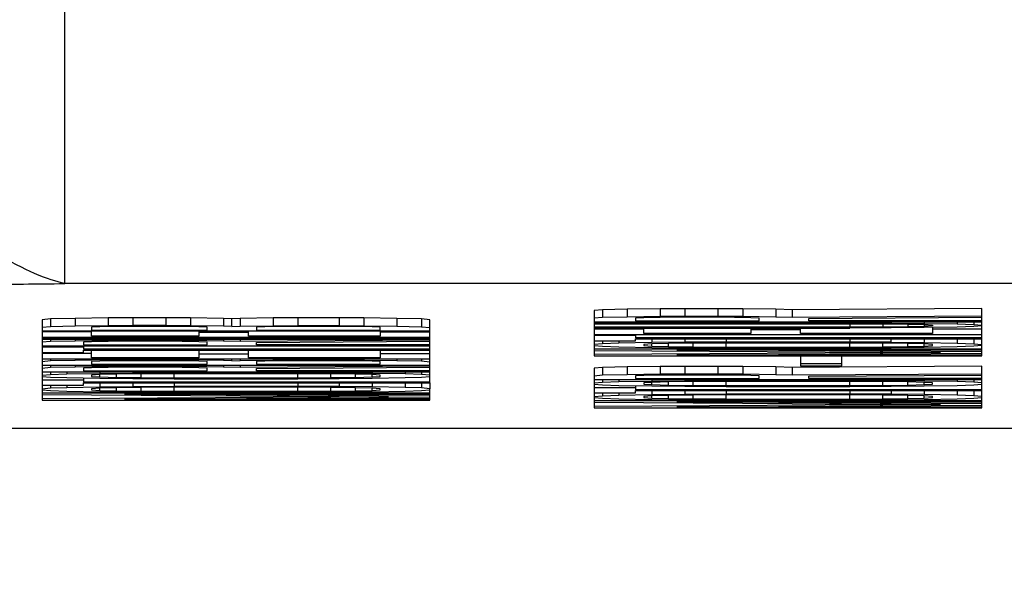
# Model space of a CAD drawing. Header units: inches. Extents: x 170 to 312, y 215 to 248.
# Tile 64 of 256: x 202.0899 to 202.1134, y 224.0192 to 224.0323. Entities that reach past the tile are written whole.
import ezdxf
from ezdxf import colors
from ezdxf.entities.mleader import LeaderData, LeaderLine
from ezdxf.math import Vec2, Vec3

# ---------------------------------------------------------------- set-up
doc = ezdxf.new("R2010")
doc.units = ezdxf.units.IN
doc.header["$LTSCALE"] = 0.25
doc.header["$MEASUREMENT"] = 0
doc.layers.add('ANNOTATIONS', color=1, linetype='Continuous')
doc.layers.add('MOTOR LH', color=7, linetype='Continuous')
doc.styles.add('ARIAL', font='arial.ttf', dxfattribs={"height": 0.09375})

msp = doc.modelspace()

# ---------------------------------------------------------------- linework, layer by layer
at = {"layer": 'MOTOR LH'}
for p, q in [((202.120125, 224.026035), (202.091016, 224.026035)), ((202.103811, 224.02541), (202.103614, 224.025393)), ((202.103614, 224.025393), (202.103614, 224.024314)), ((202.1044, 224.025424), (202.103811, 224.02541)), ((202.103811, 224.02541), (202.103811, 224.025225)), ((202.105185, 224.025434), (202.1044, 224.025424)), ((202.1044, 224.025424), (202.1044, 224.025239)), ((202.105774, 224.025437), (202.105185, 224.025434)), ((202.105185, 224.025434), (202.105185, 224.025249)), ((202.106559, 224.025437), (202.105774, 224.025437)), ((202.105774, 224.025437), (202.105774, 224.025253)), ((202.107148, 224.025434), (202.106559, 224.025437)), ((202.106559, 224.025437), (202.106559, 224.025253)), ((202.107934, 224.025424), (202.107148, 224.025434)), ((202.107148, 224.025434), (202.107148, 224.025249)), ((202.108326, 224.02541), (202.107934, 224.025424)), ((202.107934, 224.025424), (202.107934, 224.025239)), ((202.112842, 224.02544), (202.108326, 224.02541)), ((202.108326, 224.02541), (202.108326, 224.025225)), ((202.112842, 224.024313), (202.112842, 224.02544)), ((202.090671, 224.025194), (202.090475, 224.025176)), ((202.090475, 224.025176), (202.090475, 224.02326)), ((202.09126, 224.025207), (202.090671, 224.025194)), ((202.090671, 224.025194), (202.090671, 224.025009)), ((202.092045, 224.025217), (202.09126, 224.025207)), ((202.09126, 224.025207), (202.09126, 224.025023)), ((202.092634, 224.025221), (202.092045, 224.025217)), ((202.092045, 224.025217), (202.092045, 224.025033)), ((202.09342, 224.025221), (202.092634, 224.025221)), ((202.092634, 224.025221), (202.092634, 224.025037)), ((202.094009, 224.025217), (202.09342, 224.025221)), ((202.09342, 224.025221), (202.09342, 224.025037)), ((202.094794, 224.025207), (202.094009, 224.025217)), ((202.094009, 224.025217), (202.094009, 224.025033)), ((202.09499, 224.0252), (202.094794, 224.025207)), ((202.094794, 224.025207), (202.094794, 224.025023)), ((202.095187, 224.025207), (202.09499, 224.0252)), ((202.09499, 224.025016), (202.09499, 224.0252)), ((202.095972, 224.025217), (202.095187, 224.025207)), ((202.095187, 224.025207), (202.095187, 224.025023)), ((202.096561, 224.025221), (202.095972, 224.025217)), ((202.095972, 224.025217), (202.095972, 224.025033)), ((202.097543, 224.025221), (202.096561, 224.025221)), ((202.096561, 224.025221), (202.096561, 224.025037)), ((202.098132, 224.025217), (202.097543, 224.025221)), ((202.097543, 224.025221), (202.097543, 224.025037)), ((202.098917, 224.025207), (202.098132, 224.025217)), ((202.098132, 224.025217), (202.098132, 224.025033)), ((202.099506, 224.025194), (202.098917, 224.025207)), ((202.098917, 224.025207), (202.098917, 224.025023)), ((202.099702, 224.025176), (202.099506, 224.025194)), ((202.099506, 224.025194), (202.099506, 224.025009)), ((202.099702, 224.02367), (202.099702, 224.025176)), ((202.103811, 224.025225), (202.103614, 224.025209)), ((202.103614, 224.025126), (202.112842, 224.025126)), ((202.109701, 224.025099), (202.103614, 224.025099)), ((202.103614, 224.025079), (202.109701, 224.025078)), ((202.1044, 224.025239), (202.103811, 224.025225)), ((202.105185, 224.025249), (202.1044, 224.025239)), ((202.104792, 224.025222), (202.104596, 224.025212)), ((202.104596, 224.025212), (202.104596, 224.025147)), ((202.104596, 224.025147), (202.107541, 224.025147)), ((202.105185, 224.025229), (202.104792, 224.025222)), ((202.105774, 224.025253), (202.105185, 224.025249)), ((202.105774, 224.025232), (202.105185, 224.025229)), ((202.106559, 224.025253), (202.105774, 224.025253)), ((202.106363, 224.025232), (202.105774, 224.025232)), ((202.106952, 224.025229), (202.106363, 224.025232)), ((202.107148, 224.025249), (202.106559, 224.025253)), ((202.107345, 224.025222), (202.106952, 224.025229)), ((202.107934, 224.025239), (202.107148, 224.025249)), ((202.107541, 224.025212), (202.107345, 224.025222)), ((202.107541, 224.025147), (202.107541, 224.025212)), ((202.108326, 224.025225), (202.107934, 224.025239)), ((202.112842, 224.025256), (202.108326, 224.025225)), ((202.108719, 224.025205), (202.112842, 224.025232)), ((202.108719, 224.025147), (202.108719, 224.025205)), ((202.112842, 224.025147), (202.108719, 224.025147)), ((202.109701, 224.025099), (202.109701, 224.025126)), ((202.109701, 224.025099), (202.110682, 224.025095)), ((202.109701, 224.025078), (202.110486, 224.025075)), ((202.109701, 224.025078), (202.109701, 224.024996)), ((202.110486, 224.025075), (202.111075, 224.025068)), ((202.110486, 224.025075), (202.110486, 224.025)), ((202.110682, 224.025126), (202.110682, 224.025095)), ((202.110682, 224.025095), (202.111468, 224.025089)), ((202.111075, 224.025068), (202.111468, 224.025058)), ((202.111075, 224.025068), (202.111075, 224.025007)), ((202.111468, 224.025126), (202.111468, 224.025089)), ((202.111468, 224.025089), (202.112253, 224.025075)), ((202.111468, 224.025058), (202.111664, 224.025044)), ((202.111468, 224.025058), (202.111468, 224.025017)), ((202.112253, 224.025126), (202.112253, 224.025075)), ((202.112253, 224.025075), (202.112646, 224.025062)), ((202.112646, 224.025126), (202.112646, 224.025062)), ((202.112646, 224.025062), (202.112842, 224.025044)), ((202.090671, 224.025009), (202.090475, 224.024992)), ((202.090475, 224.02491), (202.099702, 224.02491)), ((202.091653, 224.024883), (202.090475, 224.024883)), ((202.09126, 224.025023), (202.090671, 224.025009)), ((202.092045, 224.025033), (202.09126, 224.025023)), ((202.091849, 224.025006), (202.091653, 224.024996)), ((202.091653, 224.024996), (202.091653, 224.02493)), ((202.091653, 224.02493), (202.094401, 224.02493)), ((202.091653, 224.02478), (202.091653, 224.02491)), ((202.092242, 224.025012), (202.091849, 224.025006)), ((202.092634, 224.025037), (202.092045, 224.025033)), ((202.092831, 224.025016), (202.092242, 224.025012)), ((202.09342, 224.025037), (202.092634, 224.025037)), ((202.093223, 224.025016), (202.092831, 224.025016)), ((202.093812, 224.025012), (202.093223, 224.025016)), ((202.094009, 224.025033), (202.09342, 224.025037)), ((202.094205, 224.025006), (202.093812, 224.025012)), ((202.094794, 224.025023), (202.094009, 224.025033)), ((202.094401, 224.024996), (202.094205, 224.025006)), ((202.094205, 224.02491), (202.094205, 224.02478)), ((202.095383, 224.024869), (202.094205, 224.024869)), ((202.094401, 224.02493), (202.094401, 224.024996)), ((202.09499, 224.025016), (202.094794, 224.025023)), ((202.09499, 224.025016), (202.095187, 224.025023)), ((202.095187, 224.025023), (202.095972, 224.025033)), ((202.095383, 224.02478), (202.095383, 224.02491)), ((202.095776, 224.025006), (202.095579, 224.024996)), ((202.095579, 224.024996), (202.095579, 224.02493)), ((202.095579, 224.02493), (202.098524, 224.02493)), ((202.096168, 224.025012), (202.095776, 224.025006)), ((202.095972, 224.025033), (202.096561, 224.025037)), ((202.096757, 224.025016), (202.096168, 224.025012)), ((202.096561, 224.025037), (202.097543, 224.025037)), ((202.097346, 224.025016), (202.096757, 224.025016)), ((202.097935, 224.025012), (202.097346, 224.025016)), ((202.097543, 224.025037), (202.098132, 224.025033)), ((202.098328, 224.025006), (202.097935, 224.025012)), ((202.098132, 224.025033), (202.098917, 224.025023)), ((202.098524, 224.024995), (202.098328, 224.025006)), ((202.098524, 224.02493), (202.098524, 224.024995)), ((202.098524, 224.02491), (202.098524, 224.02478)), ((202.098524, 224.024883), (202.099702, 224.024883)), ((202.098917, 224.025023), (202.099506, 224.025009)), ((202.099506, 224.025009), (202.099702, 224.024992)), ((202.109701, 224.024996), (202.103614, 224.024996)), ((202.103614, 224.024976), (202.109701, 224.024976)), ((202.104792, 224.024949), (202.103614, 224.024949)), ((202.103614, 224.024826), (202.112842, 224.024826)), ((202.104596, 224.024826), (202.104596, 224.024744)), ((202.104792, 224.024846), (202.104792, 224.024976)), ((202.107345, 224.024846), (202.104792, 224.024846)), ((202.107345, 224.024976), (202.107345, 224.024846)), ((202.108523, 224.024935), (202.107345, 224.024935)), ((202.108523, 224.024846), (202.108523, 224.024976)), ((202.111664, 224.024846), (202.108523, 224.024846)), ((202.110486, 224.025), (202.109701, 224.024996)), ((202.110682, 224.024979), (202.109701, 224.024976)), ((202.111075, 224.025007), (202.110486, 224.025)), ((202.111468, 224.024986), (202.110682, 224.024979)), ((202.111468, 224.025017), (202.111075, 224.025007)), ((202.111664, 224.025031), (202.111468, 224.025017)), ((202.112253, 224.025), (202.111468, 224.024986)), ((202.111664, 224.025044), (202.111664, 224.025031)), ((202.111664, 224.02499), (202.111664, 224.024846)), ((202.112842, 224.024949), (202.111664, 224.024949)), ((202.112646, 224.025014), (202.112253, 224.025)), ((202.112842, 224.025031), (202.112646, 224.025014)), ((202.090475, 224.02476), (202.099702, 224.02476)), ((202.099702, 224.024732), (202.090475, 224.024732)), ((202.090475, 224.024712), (202.099702, 224.024712)), ((202.090671, 224.024654), (202.090475, 224.024637)), ((202.090671, 224.024712), (202.090671, 224.024654)), ((202.09126, 224.024667), (202.090671, 224.024654)), ((202.09126, 224.024712), (202.09126, 224.024667)), ((202.092045, 224.024678), (202.09126, 224.024667)), ((202.091653, 224.02465), (202.091456, 224.02464)), ((202.091456, 224.02464), (202.091456, 224.024575)), ((202.094205, 224.02478), (202.091653, 224.02478)), ((202.092045, 224.024657), (202.091653, 224.02465)), ((202.092045, 224.024712), (202.092045, 224.024678)), ((202.092634, 224.024681), (202.092045, 224.024678)), ((202.092634, 224.024661), (202.092045, 224.024657)), ((202.092634, 224.024712), (202.092634, 224.024681)), ((202.09342, 224.024681), (202.092634, 224.024681)), ((202.093223, 224.024661), (202.092634, 224.024661)), ((202.093812, 224.024657), (202.093223, 224.024661)), ((202.09342, 224.024712), (202.09342, 224.024681)), ((202.094009, 224.024678), (202.09342, 224.024681)), ((202.094205, 224.02465), (202.093812, 224.024657)), ((202.094009, 224.024712), (202.094009, 224.024678)), ((202.094794, 224.024667), (202.094009, 224.024678)), ((202.094401, 224.02464), (202.094205, 224.02465)), ((202.094401, 224.024575), (202.094401, 224.02464)), ((202.094794, 224.024712), (202.094794, 224.024667)), ((202.095187, 224.024654), (202.094794, 224.024667)), ((202.095187, 224.024712), (202.095187, 224.024654)), ((202.099702, 224.024685), (202.095187, 224.024654)), ((202.098524, 224.02478), (202.095383, 224.02478)), ((202.095579, 224.024633), (202.099702, 224.024661)), ((202.095579, 224.024575), (202.095579, 224.024633)), ((202.104596, 224.024798), (202.103614, 224.024798)), ((202.103614, 224.024669), (202.104596, 224.024669)), ((202.103811, 224.024604), (202.103614, 224.024587)), ((202.103811, 224.024669), (202.103811, 224.024604)), ((202.104203, 224.024617), (202.103811, 224.024604)), ((202.104203, 224.024669), (202.104203, 224.024617)), ((202.104989, 224.024631), (202.104203, 224.024617)), ((202.112842, 224.024744), (202.104596, 224.024744)), ((202.104596, 224.024723), (202.112842, 224.024723)), ((202.104596, 224.024669), (202.104596, 224.024723)), ((202.104989, 224.0246), (202.104792, 224.024587)), ((202.104792, 224.024587), (202.104792, 224.024559)), ((202.104989, 224.024723), (202.104989, 224.024631)), ((202.105774, 224.024638), (202.104989, 224.024631)), ((202.105381, 224.024611), (202.104989, 224.0246)), ((202.104989, 224.024545), (202.104989, 224.0246)), ((202.10597, 224.024617), (202.105381, 224.024611)), ((202.105381, 224.024535), (202.105381, 224.024611)), ((202.105774, 224.024723), (202.105774, 224.024638)), ((202.106756, 224.024641), (202.105774, 224.024638)), ((202.106756, 224.024621), (202.10597, 224.024617)), ((202.10597, 224.024529), (202.10597, 224.024617)), ((202.106756, 224.024723), (202.106756, 224.024641)), ((202.109701, 224.024641), (202.106756, 224.024641)), ((202.109701, 224.024621), (202.106756, 224.024621)), ((202.106756, 224.024525), (202.106756, 224.024621)), ((202.109701, 224.024723), (202.109701, 224.024641)), ((202.110682, 224.024638), (202.109701, 224.024641)), ((202.110486, 224.024617), (202.109701, 224.024621)), ((202.109701, 224.024525), (202.109701, 224.024621)), ((202.111075, 224.024611), (202.110486, 224.024617)), ((202.110486, 224.024529), (202.110486, 224.024617)), ((202.110682, 224.024638), (202.110682, 224.024723)), ((202.110682, 224.024638), (202.111468, 224.024631)), ((202.111468, 224.0246), (202.111075, 224.024611)), ((202.111075, 224.024535), (202.111075, 224.024611)), ((202.111468, 224.024723), (202.111468, 224.024631)), ((202.111468, 224.024631), (202.112253, 224.024617)), ((202.111664, 224.024587), (202.111468, 224.0246)), ((202.111468, 224.024545), (202.111468, 224.0246)), ((202.111664, 224.024559), (202.111664, 224.024587)), ((202.112253, 224.024723), (202.112253, 224.024617)), ((202.112253, 224.024617), (202.112646, 224.024604)), ((202.112646, 224.024723), (202.112646, 224.024604)), ((202.112646, 224.024604), (202.112842, 224.024587)), ((202.090475, 224.024555), (202.099702, 224.024555)), ((202.090475, 224.024527), (202.091456, 224.024527)), ((202.090475, 224.024398), (202.091456, 224.024398)), ((202.091653, 224.02437), (202.090475, 224.02437)), ((202.091456, 224.024575), (202.094401, 224.024575)), ((202.091456, 224.024555), (202.091456, 224.024473)), ((202.099702, 224.024473), (202.091456, 224.024473)), ((202.091456, 224.024452), (202.099702, 224.024452)), ((202.091456, 224.024398), (202.091456, 224.024452)), ((202.091653, 224.024268), (202.091653, 224.024452)), ((202.094205, 224.024452), (202.094205, 224.024268)), ((202.095383, 224.024357), (202.094205, 224.024357)), ((202.095383, 224.024268), (202.095383, 224.024452)), ((202.099702, 224.024575), (202.095579, 224.024575)), ((202.098524, 224.024452), (202.098524, 224.024268)), ((202.098524, 224.02437), (202.099702, 224.02437)), ((202.103614, 224.02456), (202.103811, 224.024542)), ((202.112842, 224.024477), (202.103614, 224.024477)), ((202.103614, 224.024446), (202.11186, 224.024395)), ((202.11186, 224.024395), (202.103614, 224.024344)), ((202.103811, 224.024542), (202.104203, 224.024529)), ((202.104203, 224.024529), (202.104989, 224.024515)), ((202.104792, 224.024559), (202.104989, 224.024545)), ((202.104989, 224.024545), (202.105381, 224.024535)), ((202.104989, 224.024515), (202.105774, 224.024508)), ((202.105381, 224.024535), (202.10597, 224.024529)), ((202.105578, 224.024457), (202.112842, 224.024457)), ((202.112842, 224.024409), (202.105578, 224.024457)), ((202.105578, 224.024334), (202.112842, 224.024382)), ((202.105774, 224.024508), (202.106756, 224.024505)), ((202.10597, 224.024529), (202.106756, 224.024525)), ((202.106756, 224.024525), (202.109701, 224.024525)), ((202.106756, 224.024505), (202.109701, 224.024505)), ((202.109701, 224.024525), (202.110486, 224.024529)), ((202.110682, 224.024508), (202.109701, 224.024505)), ((202.110486, 224.024529), (202.111075, 224.024535)), ((202.111468, 224.024515), (202.110682, 224.024508)), ((202.111075, 224.024535), (202.111468, 224.024545)), ((202.111468, 224.024545), (202.111664, 224.024559)), ((202.112253, 224.024529), (202.111468, 224.024515)), ((202.112646, 224.024542), (202.112253, 224.024529)), ((202.112842, 224.024559), (202.112646, 224.024542)), ((202.090475, 224.024247), (202.099702, 224.024247)), ((202.090671, 224.024193), (202.090475, 224.024175)), ((202.090671, 224.024247), (202.090671, 224.024193)), ((202.09126, 224.024206), (202.090671, 224.024193)), ((202.09126, 224.024247), (202.09126, 224.024206)), ((202.092045, 224.024217), (202.09126, 224.024206)), ((202.094205, 224.024268), (202.091653, 224.024268)), ((202.091849, 224.024189), (202.091653, 224.024179)), ((202.091653, 224.024179), (202.091653, 224.024114)), ((202.091653, 224.024114), (202.094401, 224.024114)), ((202.092242, 224.024196), (202.091849, 224.024189)), ((202.092045, 224.024247), (202.092045, 224.024217)), ((202.092634, 224.02422), (202.092045, 224.024217)), ((202.092831, 224.0242), (202.092242, 224.024196)), ((202.092634, 224.024247), (202.092634, 224.02422)), ((202.09342, 224.02422), (202.092634, 224.02422)), ((202.093223, 224.0242), (202.092831, 224.0242)), ((202.093812, 224.024196), (202.093223, 224.0242)), ((202.09342, 224.024247), (202.09342, 224.02422)), ((202.094009, 224.024217), (202.09342, 224.02422)), ((202.094205, 224.024189), (202.093812, 224.024196)), ((202.094009, 224.024247), (202.094009, 224.024217)), ((202.094794, 224.024206), (202.094009, 224.024217)), ((202.094401, 224.024179), (202.094205, 224.024189)), ((202.094401, 224.024114), (202.094401, 224.024179)), ((202.094794, 224.024247), (202.094794, 224.024206)), ((202.09499, 224.0242), (202.094794, 224.024206)), ((202.09499, 224.0242), (202.09499, 224.024247)), ((202.09499, 224.0242), (202.095187, 224.024206)), ((202.095187, 224.024247), (202.095187, 224.024206)), ((202.095187, 224.024206), (202.095972, 224.024216)), ((202.098524, 224.024268), (202.095383, 224.024268)), ((202.095776, 224.024189), (202.095579, 224.024179)), ((202.095579, 224.024179), (202.095579, 224.024114)), ((202.095579, 224.024114), (202.098524, 224.024114)), ((202.096168, 224.024196), (202.095776, 224.024189)), ((202.095972, 224.024247), (202.095972, 224.024216)), ((202.095972, 224.024216), (202.096561, 224.02422)), ((202.096757, 224.0242), (202.096168, 224.024196)), ((202.096561, 224.024247), (202.096561, 224.02422)), ((202.096561, 224.02422), (202.097543, 224.02422)), ((202.097346, 224.0242), (202.096757, 224.0242)), ((202.097935, 224.024196), (202.097346, 224.0242)), ((202.097543, 224.024247), (202.097543, 224.02422)), ((202.097543, 224.02422), (202.098132, 224.024216)), ((202.098328, 224.024189), (202.097935, 224.024196)), ((202.098132, 224.024247), (202.098132, 224.024216)), ((202.098132, 224.024216), (202.098917, 224.024206)), ((202.098524, 224.024179), (202.098328, 224.024189)), ((202.098524, 224.024114), (202.098524, 224.024179)), ((202.098917, 224.024247), (202.098917, 224.024206)), ((202.098917, 224.024206), (202.099506, 224.024193)), ((202.099506, 224.024247), (202.099506, 224.024193)), ((202.099506, 224.024193), (202.099702, 224.024175)), ((202.103614, 224.024314), (202.112842, 224.024313)), ((202.112842, 224.024334), (202.105578, 224.024334)), ((202.109504, 224.024307), (202.108523, 224.024307)), ((202.108523, 224.024307), (202.108523, 224.024074)), ((202.109504, 224.024122), (202.108523, 224.024122)), ((202.109504, 224.024074), (202.109504, 224.024307)), ((202.090475, 224.024094), (202.099702, 224.024094)), ((202.090671, 224.024036), (202.090475, 224.024018)), ((202.090475, 224.023937), (202.099702, 224.023937)), ((202.090671, 224.024094), (202.090671, 224.024036)), ((202.09126, 224.024049), (202.090671, 224.024036)), ((202.090671, 224.023937), (202.090671, 224.023871)), ((202.090671, 224.023871), (202.091064, 224.023885)), ((202.091064, 224.023937), (202.091064, 224.023885)), ((202.091064, 224.023885), (202.091849, 224.023899)), ((202.09126, 224.024094), (202.09126, 224.024049)), ((202.092045, 224.024059), (202.09126, 224.024049)), ((202.091653, 224.024032), (202.091456, 224.024022)), ((202.091456, 224.024022), (202.091456, 224.023957)), ((202.091456, 224.023957), (202.094401, 224.023957)), ((202.092045, 224.024039), (202.091653, 224.024032)), ((202.091849, 224.023937), (202.091849, 224.023899)), ((202.091849, 224.023899), (202.092634, 224.023906)), ((202.092242, 224.023878), (202.091849, 224.023868)), ((202.092045, 224.024094), (202.092045, 224.024059)), ((202.092634, 224.024063), (202.092045, 224.024059)), ((202.092634, 224.024043), (202.092045, 224.024039)), ((202.092831, 224.023885), (202.092242, 224.023878)), ((202.092242, 224.023803), (202.092242, 224.023878)), ((202.092634, 224.024094), (202.092634, 224.024063)), ((202.09342, 224.024063), (202.092634, 224.024063)), ((202.093223, 224.024043), (202.092634, 224.024043)), ((202.092634, 224.023937), (202.092634, 224.023906)), ((202.092634, 224.023906), (202.093616, 224.023909)), ((202.093616, 224.023889), (202.092831, 224.023885)), ((202.092831, 224.023797), (202.092831, 224.023885)), ((202.093812, 224.024039), (202.093223, 224.024043)), ((202.09342, 224.024094), (202.09342, 224.024063)), ((202.094009, 224.024059), (202.09342, 224.024063)), ((202.093616, 224.023937), (202.093616, 224.023909)), ((202.096561, 224.023909), (202.093616, 224.023909)), ((202.096561, 224.023889), (202.093616, 224.023889)), ((202.093616, 224.023793), (202.093616, 224.023889)), ((202.094205, 224.024032), (202.093812, 224.024039)), ((202.094009, 224.024094), (202.094009, 224.024059)), ((202.094794, 224.024049), (202.094009, 224.024059)), ((202.094401, 224.024022), (202.094205, 224.024032)), ((202.094401, 224.023957), (202.094401, 224.024022)), ((202.094794, 224.024094), (202.094794, 224.024049)), ((202.095187, 224.024036), (202.094794, 224.024049)), ((202.095187, 224.024094), (202.095187, 224.024036)), ((202.099702, 224.024066), (202.095187, 224.024036)), ((202.095579, 224.024015), (202.099702, 224.024043)), ((202.095579, 224.023957), (202.095579, 224.024015)), ((202.099702, 224.023957), (202.095579, 224.023957)), ((202.096561, 224.023937), (202.096561, 224.023909)), ((202.097543, 224.023906), (202.096561, 224.023909)), ((202.097346, 224.023885), (202.096561, 224.023889)), ((202.096561, 224.023793), (202.096561, 224.023889)), ((202.097935, 224.023878), (202.097346, 224.023885)), ((202.097346, 224.023797), (202.097346, 224.023885)), ((202.097543, 224.023937), (202.097543, 224.023906)), ((202.098328, 224.023899), (202.097543, 224.023906)), ((202.098328, 224.023868), (202.097935, 224.023878)), ((202.097935, 224.023803), (202.097935, 224.023878)), ((202.098328, 224.023937), (202.098328, 224.023899)), ((202.099113, 224.023885), (202.098328, 224.023899)), ((202.099113, 224.023937), (202.099113, 224.023885)), ((202.099506, 224.023871), (202.099113, 224.023885)), ((202.099506, 224.023937), (202.099506, 224.023871)), ((202.103811, 224.024037), (202.103614, 224.02402)), ((202.103614, 224.02402), (202.103614, 224.023077)), ((202.1044, 224.02405), (202.103811, 224.024037)), ((202.103811, 224.024037), (202.103811, 224.023852)), ((202.105185, 224.024061), (202.1044, 224.02405)), ((202.1044, 224.02405), (202.1044, 224.023866)), ((202.105185, 224.023876), (202.1044, 224.023866)), ((202.105774, 224.024064), (202.105185, 224.024061)), ((202.105185, 224.024061), (202.105185, 224.023876)), ((202.105774, 224.02388), (202.105185, 224.023876)), ((202.106559, 224.024064), (202.105774, 224.024064)), ((202.105774, 224.024064), (202.105774, 224.02388)), ((202.106559, 224.02388), (202.105774, 224.02388)), ((202.107148, 224.024061), (202.106559, 224.024064)), ((202.106559, 224.024064), (202.106559, 224.02388)), ((202.107148, 224.023876), (202.106559, 224.02388)), ((202.107934, 224.02405), (202.107148, 224.024061)), ((202.107148, 224.024061), (202.107148, 224.023876)), ((202.107934, 224.023866), (202.107148, 224.023876)), ((202.108326, 224.024037), (202.107934, 224.02405)), ((202.107934, 224.02405), (202.107934, 224.023866)), ((202.112842, 224.024068), (202.108326, 224.024037)), ((202.108326, 224.024037), (202.108326, 224.023852)), ((202.112842, 224.023883), (202.108326, 224.023852)), ((202.108523, 224.024074), (202.109504, 224.024074)), ((202.112842, 224.023077), (202.112842, 224.024068)), ((202.090475, 224.023855), (202.090671, 224.023871)), ((202.090475, 224.023827), (202.090671, 224.02381)), ((202.090475, 224.023745), (202.091456, 224.023745)), ((202.090671, 224.02381), (202.091064, 224.023797)), ((202.091064, 224.023797), (202.091849, 224.023783)), ((202.091456, 224.02379), (202.091456, 224.023691)), ((202.099702, 224.023691), (202.091456, 224.023691)), ((202.091456, 224.02367), (202.099702, 224.02367)), ((202.091456, 224.023615), (202.091456, 224.02367)), ((202.091849, 224.023868), (202.091653, 224.023855)), ((202.091653, 224.023855), (202.091653, 224.023827)), ((202.091653, 224.023827), (202.091849, 224.023813)), ((202.091849, 224.023813), (202.091849, 224.023868)), ((202.091849, 224.023813), (202.092242, 224.023803)), ((202.091849, 224.023783), (202.092634, 224.023776)), ((202.091849, 224.02367), (202.091849, 224.023578)), ((202.092242, 224.023803), (202.092831, 224.023797)), ((202.092634, 224.023776), (202.093616, 224.023772)), ((202.092634, 224.02367), (202.092634, 224.023585)), ((202.092831, 224.023797), (202.093616, 224.023793)), ((202.093616, 224.023793), (202.096561, 224.023793)), ((202.093616, 224.023772), (202.096561, 224.023772)), ((202.093616, 224.02367), (202.093616, 224.023588)), ((202.096561, 224.023793), (202.097346, 224.023797)), ((202.096561, 224.023772), (202.097543, 224.023776)), ((202.096561, 224.02367), (202.096561, 224.023588)), ((202.097346, 224.023797), (202.097935, 224.023803)), ((202.097543, 224.023776), (202.098328, 224.023783)), ((202.097543, 224.02367), (202.097543, 224.023585)), ((202.097935, 224.023803), (202.098328, 224.023813)), ((202.098524, 224.023855), (202.098328, 224.023868)), ((202.098328, 224.023813), (202.098328, 224.023868)), ((202.098328, 224.023813), (202.098524, 224.023827)), ((202.098328, 224.023783), (202.099113, 224.023797)), ((202.098328, 224.02367), (202.098328, 224.023578)), ((202.098524, 224.023827), (202.098524, 224.023855)), ((202.099113, 224.023797), (202.099506, 224.02381)), ((202.099113, 224.02367), (202.099113, 224.023564)), ((202.099702, 224.023855), (202.099506, 224.023871)), ((202.099506, 224.02381), (202.099702, 224.023827)), ((202.099506, 224.02367), (202.099506, 224.023551)), ((202.099702, 224.02367), (202.099702, 224.023534)), ((202.103811, 224.023852), (202.103614, 224.023835)), ((202.103614, 224.023753), (202.112842, 224.023753)), ((202.103614, 224.023671), (202.103811, 224.023688)), ((202.103614, 224.023644), (202.103811, 224.023627)), ((202.1044, 224.023866), (202.103811, 224.023852)), ((202.103811, 224.023753), (202.103811, 224.023688)), ((202.103811, 224.023688), (202.104203, 224.023702)), ((202.104203, 224.023753), (202.104203, 224.023702)), ((202.104203, 224.023702), (202.104989, 224.023716)), ((202.104792, 224.023849), (202.104596, 224.023838)), ((202.104596, 224.023838), (202.104596, 224.023774)), ((202.104596, 224.023774), (202.107541, 224.023774)), ((202.105185, 224.023856), (202.104792, 224.023849)), ((202.104989, 224.023685), (202.104792, 224.023671)), ((202.104792, 224.023671), (202.104792, 224.023644)), ((202.104792, 224.023644), (202.104989, 224.02363)), ((202.104989, 224.023753), (202.104989, 224.023716)), ((202.104989, 224.023716), (202.105774, 224.023722)), ((202.105381, 224.023695), (202.104989, 224.023685)), ((202.104989, 224.02363), (202.104989, 224.023685)), ((202.105774, 224.023859), (202.105185, 224.023856)), ((202.10597, 224.023702), (202.105381, 224.023695)), ((202.105381, 224.02362), (202.105381, 224.023695)), ((202.106363, 224.023859), (202.105774, 224.023859)), ((202.105774, 224.023753), (202.105774, 224.023722)), ((202.105774, 224.023722), (202.106756, 224.023726)), ((202.106756, 224.023706), (202.10597, 224.023702)), ((202.10597, 224.023613), (202.10597, 224.023702)), ((202.106952, 224.023856), (202.106363, 224.023859)), ((202.106756, 224.023753), (202.106756, 224.023726)), ((202.109701, 224.023726), (202.106756, 224.023726)), ((202.109701, 224.023706), (202.106756, 224.023706)), ((202.106756, 224.02361), (202.106756, 224.023706)), ((202.107345, 224.023849), (202.106952, 224.023856)), ((202.107541, 224.023838), (202.107345, 224.023849)), ((202.107541, 224.023774), (202.107541, 224.023838)), ((202.108326, 224.023852), (202.107934, 224.023866)), ((202.108719, 224.023832), (202.112842, 224.023859)), ((202.108719, 224.023774), (202.108719, 224.023832)), ((202.112842, 224.023774), (202.108719, 224.023774)), ((202.109701, 224.023753), (202.109701, 224.023726)), ((202.110682, 224.023722), (202.109701, 224.023726)), ((202.110486, 224.023702), (202.109701, 224.023706)), ((202.109701, 224.02361), (202.109701, 224.023706)), ((202.111075, 224.023695), (202.110486, 224.023702)), ((202.110486, 224.023613), (202.110486, 224.023702)), ((202.110682, 224.023753), (202.110682, 224.023722)), ((202.111468, 224.023716), (202.110682, 224.023722)), ((202.111468, 224.023685), (202.111075, 224.023695)), ((202.111075, 224.02362), (202.111075, 224.023695)), ((202.111468, 224.023753), (202.111468, 224.023716)), ((202.112253, 224.023702), (202.111468, 224.023716)), ((202.111664, 224.023671), (202.111468, 224.023685)), ((202.111468, 224.02363), (202.111468, 224.023685)), ((202.111468, 224.02363), (202.111664, 224.023644)), ((202.111664, 224.023644), (202.111664, 224.023671)), ((202.112253, 224.023753), (202.112253, 224.023702)), ((202.112646, 224.023688), (202.112253, 224.023702)), ((202.112646, 224.023753), (202.112646, 224.023688)), ((202.112842, 224.023671), (202.112646, 224.023688)), ((202.112646, 224.023627), (202.112842, 224.023644)), ((202.090475, 224.023615), (202.091456, 224.023615)), ((202.090475, 224.023534), (202.090671, 224.023551)), ((202.090475, 224.023506), (202.090671, 224.023489)), ((202.099702, 224.023424), (202.090475, 224.023424)), ((202.090671, 224.023615), (202.090671, 224.023551)), ((202.090671, 224.023551), (202.091064, 224.023564)), ((202.090671, 224.023489), (202.091064, 224.023475)), ((202.091064, 224.023615), (202.091064, 224.023564)), ((202.091064, 224.023564), (202.091849, 224.023578)), ((202.091064, 224.023475), (202.091849, 224.023462)), ((202.091849, 224.023547), (202.091653, 224.023534)), ((202.091653, 224.023534), (202.091653, 224.023506)), ((202.091653, 224.023506), (202.091849, 224.023493)), ((202.091849, 224.023578), (202.092634, 224.023585)), ((202.092242, 224.023557), (202.091849, 224.023547)), ((202.091849, 224.023493), (202.091849, 224.023547)), ((202.091849, 224.023493), (202.092242, 224.023482)), ((202.091849, 224.023462), (202.092634, 224.023455)), ((202.092831, 224.023564), (202.092242, 224.023557)), ((202.092242, 224.023482), (202.092242, 224.023557)), ((202.092242, 224.023482), (202.092831, 224.023475)), ((202.092634, 224.023585), (202.093616, 224.023588)), ((202.092634, 224.023455), (202.093616, 224.023452)), ((202.093616, 224.023567), (202.092831, 224.023564)), ((202.092831, 224.023475), (202.092831, 224.023564)), ((202.092831, 224.023475), (202.093616, 224.023472)), ((202.096561, 224.023588), (202.093616, 224.023588)), ((202.096561, 224.023567), (202.093616, 224.023567)), ((202.093616, 224.023472), (202.093616, 224.023567)), ((202.093616, 224.023472), (202.096561, 224.023472)), ((202.093616, 224.023452), (202.096561, 224.023451)), ((202.097543, 224.023585), (202.096561, 224.023588)), ((202.097346, 224.023564), (202.096561, 224.023567)), ((202.096561, 224.023472), (202.096561, 224.023567)), ((202.096561, 224.023472), (202.097346, 224.023475)), ((202.096561, 224.023451), (202.097543, 224.023455)), ((202.097935, 224.023557), (202.097346, 224.023564)), ((202.097346, 224.023475), (202.097346, 224.023564)), ((202.097346, 224.023475), (202.097935, 224.023482)), ((202.098328, 224.023578), (202.097543, 224.023585)), ((202.097543, 224.023455), (202.098328, 224.023462)), ((202.098328, 224.023547), (202.097935, 224.023557)), ((202.097935, 224.023482), (202.097935, 224.023557)), ((202.097935, 224.023482), (202.098328, 224.023493)), ((202.099113, 224.023564), (202.098328, 224.023578)), ((202.098524, 224.023534), (202.098328, 224.023547)), ((202.098328, 224.023493), (202.098328, 224.023547)), ((202.098328, 224.023493), (202.098524, 224.023506)), ((202.098328, 224.023462), (202.099113, 224.023475)), ((202.098524, 224.023506), (202.098524, 224.023534)), ((202.099506, 224.023551), (202.099113, 224.023564)), ((202.099113, 224.023475), (202.099506, 224.023489)), ((202.099702, 224.023534), (202.099506, 224.023551)), ((202.099506, 224.023489), (202.099702, 224.023506)), ((202.099702, 224.02326), (202.099702, 224.023534)), ((202.103614, 224.023562), (202.104596, 224.023562)), ((202.103614, 224.023432), (202.104596, 224.023432)), ((202.103811, 224.023627), (202.104203, 224.023613)), ((202.103811, 224.023432), (202.103811, 224.023367)), ((202.104203, 224.023613), (202.104989, 224.0236)), ((202.104203, 224.023432), (202.104203, 224.023381)), ((202.104596, 224.023607), (202.104596, 224.023507)), ((202.112842, 224.023507), (202.104596, 224.023507)), ((202.104596, 224.023487), (202.112842, 224.023487)), ((202.104596, 224.023432), (202.104596, 224.023487)), ((202.104989, 224.02363), (202.105381, 224.02362)), ((202.104989, 224.0236), (202.105774, 224.023592)), ((202.104989, 224.023487), (202.104989, 224.023394)), ((202.105381, 224.02362), (202.10597, 224.023613)), ((202.105774, 224.023592), (202.106756, 224.023589)), ((202.105774, 224.023487), (202.105774, 224.023402)), ((202.10597, 224.023613), (202.106756, 224.02361)), ((202.106756, 224.02361), (202.109701, 224.02361)), ((202.106756, 224.023589), (202.109701, 224.023589)), ((202.106756, 224.023487), (202.106756, 224.023405)), ((202.109701, 224.02361), (202.110486, 224.023613)), ((202.109701, 224.023589), (202.110682, 224.023592)), ((202.109701, 224.023487), (202.109701, 224.023405)), ((202.110486, 224.023613), (202.111075, 224.02362)), ((202.110682, 224.023592), (202.111468, 224.0236)), ((202.110682, 224.023487), (202.110682, 224.023402)), ((202.111075, 224.02362), (202.111468, 224.02363)), ((202.111468, 224.0236), (202.112253, 224.023613)), ((202.111468, 224.023487), (202.111468, 224.023394)), ((202.112253, 224.023613), (202.112646, 224.023627)), ((202.112253, 224.023487), (202.112253, 224.023381)), ((202.112646, 224.023487), (202.112646, 224.023367)), ((202.090475, 224.023394), (202.09872, 224.023342)), ((202.09872, 224.023342), (202.090475, 224.023291)), ((202.090475, 224.02326), (202.099702, 224.02326)), ((202.092438, 224.023404), (202.099702, 224.023404)), ((202.099702, 224.023356), (202.092438, 224.023404)), ((202.092438, 224.023281), (202.099702, 224.023328)), ((202.099702, 224.023281), (202.092438, 224.023281)), ((202.103614, 224.02335), (202.103811, 224.023367)), ((202.103614, 224.023323), (202.103811, 224.023306)), ((202.112842, 224.023241), (202.103614, 224.023241)), ((202.103614, 224.02321), (202.11186, 224.023159)), ((202.103811, 224.023367), (202.104203, 224.023381)), ((202.103811, 224.023306), (202.104203, 224.023292)), ((202.104203, 224.023381), (202.104989, 224.023394)), ((202.104203, 224.023292), (202.104989, 224.023278)), ((202.104989, 224.023364), (202.104792, 224.02335)), ((202.104792, 224.02335), (202.104792, 224.023323)), ((202.104792, 224.023323), (202.104989, 224.023309)), ((202.104989, 224.023394), (202.105774, 224.023402)), ((202.105381, 224.023374), (202.104989, 224.023364)), ((202.104989, 224.023309), (202.104989, 224.023364)), ((202.104989, 224.023309), (202.105381, 224.023299)), ((202.104989, 224.023278), (202.105774, 224.023272)), ((202.10597, 224.023381), (202.105381, 224.023374)), ((202.105381, 224.023299), (202.105381, 224.023374)), ((202.105381, 224.023299), (202.10597, 224.023292)), ((202.105578, 224.02322), (202.112842, 224.02322)), ((202.112842, 224.023172), (202.105578, 224.02322)), ((202.105774, 224.023402), (202.106756, 224.023405)), ((202.105774, 224.023272), (202.106756, 224.023268)), ((202.106756, 224.023384), (202.10597, 224.023381)), ((202.10597, 224.023292), (202.10597, 224.023381)), ((202.10597, 224.023292), (202.106756, 224.023289)), ((202.109701, 224.023405), (202.106756, 224.023405)), ((202.109701, 224.023384), (202.106756, 224.023384)), ((202.106756, 224.023289), (202.106756, 224.023384)), ((202.106756, 224.023289), (202.109701, 224.023288)), ((202.106756, 224.023268), (202.109701, 224.023268)), ((202.110682, 224.023402), (202.109701, 224.023405)), ((202.110486, 224.023381), (202.109701, 224.023384)), ((202.109701, 224.023288), (202.109701, 224.023384)), ((202.109701, 224.023288), (202.110486, 224.023292)), ((202.109701, 224.023268), (202.110682, 224.023272)), ((202.111075, 224.023374), (202.110486, 224.023381)), ((202.110486, 224.023292), (202.110486, 224.023381)), ((202.110486, 224.023292), (202.111075, 224.023299)), ((202.111468, 224.023394), (202.110682, 224.023402)), ((202.110682, 224.023272), (202.111468, 224.023278)), ((202.111468, 224.023364), (202.111075, 224.023374)), ((202.111075, 224.023299), (202.111075, 224.023374)), ((202.111075, 224.023299), (202.111468, 224.023309)), ((202.112253, 224.023381), (202.111468, 224.023394)), ((202.111664, 224.02335), (202.111468, 224.023364)), ((202.111468, 224.023309), (202.111468, 224.023364)), ((202.111468, 224.023309), (202.111664, 224.023323)), ((202.111468, 224.023278), (202.112253, 224.023292)), ((202.111664, 224.023323), (202.111664, 224.02335)), ((202.112646, 224.023367), (202.112253, 224.023381)), ((202.112253, 224.023292), (202.112646, 224.023306)), ((202.112842, 224.02335), (202.112646, 224.023367)), ((202.112646, 224.023306), (202.112842, 224.023323)), ((202.11186, 224.023159), (202.103614, 224.023108)), ((202.103614, 224.023077), (202.112842, 224.023077)), ((202.105578, 224.023097), (202.112842, 224.023145)), ((202.112842, 224.023097), (202.105578, 224.023097)), ((202.126805, 224.022587), (202.084336, 224.022587))]:
    msp.add_line(p, q, dxfattribs=at)
at = {"layer": 'MOTOR LH', "flags": 128}
msp.add_lwpolyline([(202.091016, 224.026035), (202.091016, 224.031776), (202.091017, 224.033485), (202.091017, 224.034608)], dxfattribs=at)
at = {"layer": 'MOTOR LH'}
for points, knots in [([(202.091016, 224.026035), (202.090807, 224.026087), (202.090425, 224.026183), (202.089651, 224.026594), (202.088798, 224.027092), (202.087766, 224.027779), (202.086197, 224.028912), (202.084689, 224.030135), (202.083405, 224.031284), (202.08245, 224.032292), (202.082222, 224.032681), (202.082108, 224.032876)], [0, 0, 0, 0, 0.124905, 0.228538, 0.250205, 0.375134, 0.500061, 0.625052, 0.749973, 0.875031, 1, 1, 1, 1]), ([(202.088332, 224.025964), (202.088389, 224.025972), (202.088505, 224.025988), (202.089153, 224.026009), (202.089981, 224.026026), (202.090676, 224.026032), (202.091016, 224.026035)], [0, 0, 0, 0, 0.243042, 0.497385, 0.754318, 1, 1, 1, 1])]:
    msp.add_open_spline(points, degree=3, knots=knots, dxfattribs=at)

# ---------------------------------------------------------------- leaders
at = {"layer": 'ANNOTATIONS'}
ml = msp.add_multileader_mtext('Standard', dxfattribs=at)
ml.set_content('HAND CHAIN', color=256, style='ARIAL')
ml.set_leader_properties()
ml.build(insert=Vec2(0, 0))
ml.multileader.update_dxf_attribs({"dogleg_length": 0.36, "arrow_head_size": 0.09375})
ctx = ml.context
ctx.base_point, ctx.char_height, ctx.arrow_head_size, ctx.landing_gap_size, ctx.plane_origin = Vec3(200.538919, 224.00302), 0.09375, 0.09375, 0.09, Vec3(202.297698, 223.569792)
ctx.text_align_type = 2
notes = []
notes.append((ctx, [(0, (1, 1, 0), (201.610618, 224.00302), (-1, 0), 0.097957, [(0, [(202.370474, 223.652716)], 0, [])])]))
ctx.mtext.insert, ctx.mtext.alignment, ctx.mtext.flow_direction = Vec3(201.422661, 224.050695), 3, 5
for ctx, leaders in notes:
    for number, flags, end, landing, length, lines in leaders:
        leader = LeaderData()
        leader.index, (leader.has_last_leader_line, leader.has_dogleg_vector, leader.attachment_direction) = number, flags
        leader.last_leader_point, leader.dogleg_vector, leader.dogleg_length = Vec3(end), Vec3(landing), length
        for number, points, colour, breaks in lines:
            line = LeaderLine()
            line.index, line.vertices, line.color, line.breaks = number, Vec3.list(points), colors.encode_raw_color(colour), breaks
            leader.lines.append(line)
        ctx.leaders.append(leader)

doc.saveas('drawing.dxf')
